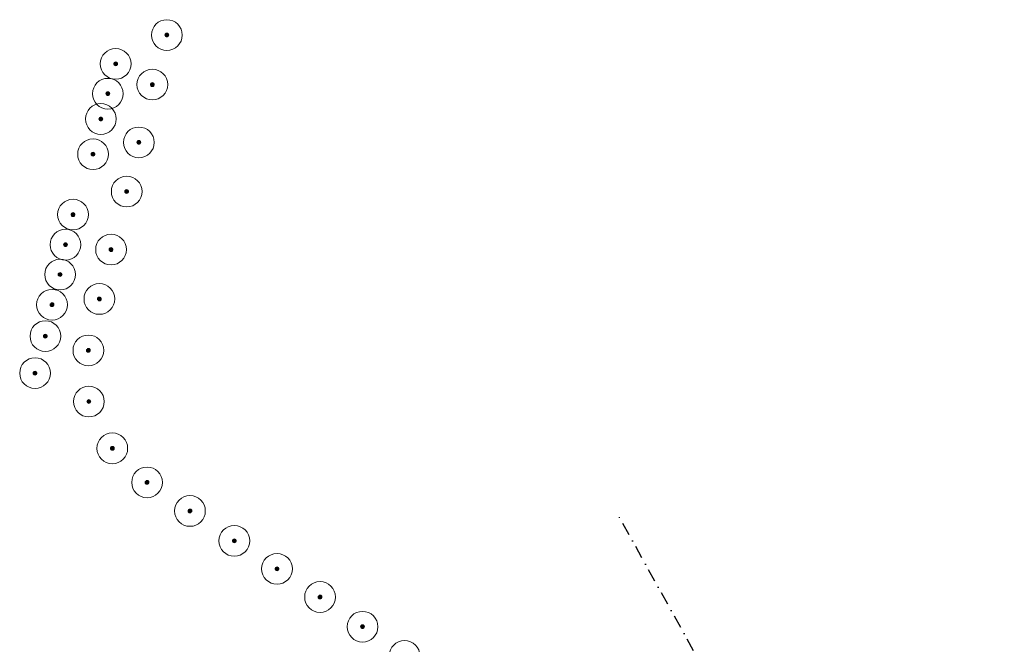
# Model space of a CAD drawing. Header units: metres. Extents: x 157685 to 160831, y 403691 to 406312.
# Tile 131 of 134: x 160011 to 160204, y 405872 to 405994. Entities that reach past the tile are written whole.
import ezdxf

# ---------------------------------------------------------------- set-up
doc = ezdxf.new("R2010")
doc.units = ezdxf.units.M
doc.linetypes.add('DASHDOT2', pattern=[12.7, 6.35, -3.175, 0, -3.175])
for name, color, linetype, lineweight in [('B-WE-GR-BOOM-S', 90, 'Continuous', 25), ('N-WE-GR-GRAS-A', 62, 'Continuous', 18), ('X-XX-AL-BLADVERWIJZING_AS-G', 7, 'DASHDOT2', 25)]:
    doc.layers.add(name, color=color, linetype=linetype, lineweight=lineweight)
doc.styles.add('NLCS-ISO', font='NLCS-ISO.TTF')
pattern_1 = [(0, (0, 0), (1, 1), [0.12, -0.8]), (45, (0.4, 0.2), (-0.113137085, 1.8667619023), [0.12, -0.8]), (30, (0.08, 0.12), (0.2274613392, 1.2860254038), [0.12, -0.8]), (15, (0.32, 0.48), (0.3856270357, 0.724494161), [0.12, -0.8]), (135, (0.16, 2), (-0.02828427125, -0.6505382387), [0.12, -0.8]), (150, (1.2, 0.4), (0.2156921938, -0.5864101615), [0.12, -0.8]), (165, (0.24, 0.04), (0.1434520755, -0.7010146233), [0.12, -0.8]), (85, (0.4, 0.4), (-0.8726773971, 1.0400164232), [0.12, -0.8]), (100, (0, 0), (-1.1121176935, 0.7787131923), [0.12, -0.8])]

# ---------------------------------------------------------------- blocks, each defined once
blk = doc.blocks.new('SGR-BOOM_GBKN-SO')
at = {"linetype": 'ByBlock', "lineweight": 18}
h = blk.add_hatch(color=0, dxfattribs=at)
h.dxf.hatch_style = 1
edge = h.paths.add_edge_path()
edge.add_arc((0, 0), 0.25, 0, 360)
at = {"color": 0, "linetype": 'ByBlock', "lineweight": 18}
for radius in [2, 0.25]:
    blk.add_circle((0, 0), radius, dxfattribs=at)
at = {"color": 0, "linetype": 'ByBlock', "lineweight": 18, "style": 'NLCS-ISO'}
blk.add_attdef('SOORT', (2.5, 0), '', height=1.5, dxfattribs=at)

msp = doc.modelspace()

# ---------------------------------------------------------------- hatches: boundary and pattern name
at = {"layer": 'N-WE-GR-GRAS-A'}
h = msp.add_hatch(dxfattribs=at)
h.set_pattern_fill('AGR-GRAS_01-SO', color=256, scale=0.04, pattern_type=2)
h.set_pattern_definition(pattern_1)
h.paths.add_polyline_path([(160237.918, 405841.616), (160250.017, 405848.444), (160256.447, 405852.084), (160267.229, 405858.192), (160275.99, 405863.161), (160280.097, 405865.494), (160287.985, 405869.971), (160292.868, 405872.739), (160299.513, 405876.513), (160309.304, 405882.079), (160317.714, 405886.859), (160327.621, 405892.49), (160334.163, 405896.218), (160340.28, 405899.703), (160347.361, 405903.732), (160356.176, 405908.734), (160365.894, 405914.264), (160370.465, 405916.889), (160369.051, 405919.396), (160359.569, 405914.048), (160337.728, 405901.73), (160313.209, 405887.902), (160284.676, 405871.81), (160256.864, 405855.958), (160231.794, 405841.419), (160212.326, 405830.128), (160191.437, 405818.014), (160184.838, 405814.167), (160180.152, 405811.217), (160175.714, 405808.153), (160172.268, 405805.579), (160168.853, 405802.846), (160164.842, 405799.378), (160160.903, 405795.82), (160158.922, 405794.031), (160160.45, 405792.449), (160160.86, 405792.006), (160162.196, 405793.245), (160164.992, 405795.723), (160167.636, 405798.015), (160170.029, 405800.089), (160172.742, 405802.362), (160174.488, 405803.767), (160176.249, 405805.145), (160179.306, 405807.355), (160183.036, 405809.859), (160187.403, 405812.665), (160191.092, 405814.934), (160196.584, 405818.192), (160202.975, 405821.872), (160213.586, 405827.903), (160226.735, 405835.313)])
h.paths.add_polyline_path([(160155.829, 405788.255), (160160.45, 405792.449), (160158.922, 405794.031), (160154.588, 405790.093), (160149.956, 405788.478), (160146.426, 405789.175), (160143.381, 405791.379), (160140.836, 405790.408), (160143.174, 405788.273, 0.3869469)])
h = msp.add_hatch(dxfattribs=at)
h.set_pattern_fill('AGR-GRAS_01-SO', color=256, scale=0.04, pattern_type=2)
h.set_pattern_definition(pattern_1)
h.paths.add_polyline_path([(160213.933, 405816.329), (160300.538, 405865.991, -0.0113895), (160304.54, 405868.166), (160312.454, 405872.237), (160337.007, 405886.371), (160359.274, 405899.133), (160373.955, 405907.543), (160376.057, 405908.779), (160373.745, 405911.56), (160370.277, 405909.557), (160364.272, 405906.148), (160362.717, 405905.276), (160362.974, 405904.79), (160355.451, 405900.533), (160350.178, 405897.55), (160345.905, 405895.132), (160340.545, 405892.102), (160334.458, 405888.663), (160330.042, 405886.167), (160325.502, 405883.602), (160321.438, 405881.304), (160316.929, 405878.756), (160312.067, 405876.008), (160307.292, 405873.31), (160301.585, 405870.086), (160297.121, 405867.562), (160293.4, 405865.457), (160288.487, 405862.677), (160282.642, 405859.371), (160276.91, 405856.127), (160271.422, 405853.017), (160266.018, 405849.951), (160259.554, 405846.287), (160253.603, 405842.915), (160236.373, 405833.164), (160222.158, 405825.116), (160203.986, 405814.729), (160198.648, 405811.596), (160196.246, 405810.135), (160194.317, 405808.926), (160191.372, 405807.031), (160188.834, 405805.337), (160185.087, 405802.728), (160183.434, 405801.552), (160182.079, 405800.538), (160178.78, 405798.045), (160176.948, 405796.615), (160175.335, 405795.336), (160173.828, 405794.094), (160172.643, 405793.117), (160170.979, 405791.733), (160168.587, 405789.667), (160166.308, 405787.646), (160165.53, 405786.953), (160169.758, 405782.672, -0.0653079)])

# ---------------------------------------------------------------- linework, layer by layer
at = {"layer": 'X-XX-AL-BLADVERWIJZING_AS-G', "ltscale": 0.4, "extrusion": (-0.000701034, -0.001063, 0.999999), "elevation": -543.582}
msp.add_lwpolyline([(160203.409, 405761.525), (160128.202, 405896.775)], dxfattribs=at)

# ---------------------------------------------------------------- block references
at = {"layer": 'B-WE-GR-BOOM-S', "xscale": 1.5, "yscale": 1.5, "zscale": 1.5}
for p in [(160040.191, 405990.735), (160030.191, 405985.107), (160037.358, 405981.064), (160028.668, 405979.28), (160027.303, 405974.345), (160034.724, 405969.774), (160025.781, 405967.467), (160032.353, 405960.175), (160021.87, 405955.682), (160020.4, 405949.802), (160029.296, 405948.844), (160019.346, 405943.969), (160027.015, 405939.204), (160017.771, 405938.077), (160016.476, 405931.946), (160024.867, 405929.159), (160014.458, 405924.719), (160024.969, 405919.173), (160029.539, 405910.033), (160036.326, 405903.384), (160044.701, 405897.804), (160053.362, 405891.969), (160061.7, 405886.5), (160070.1, 405881), (160078.4, 405875.2), (160086.6, 405869.5)]:
    msp.add_blockref('SGR-BOOM_GBKN-SO', p, dxfattribs=at)

doc.saveas('drawing.dxf')
